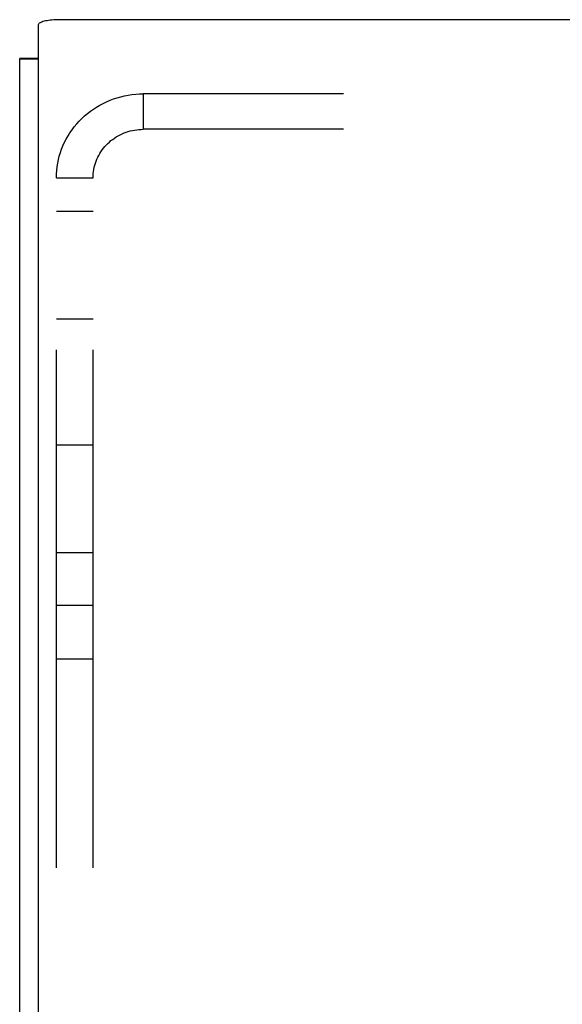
# Model space of a CAD drawing. Header units: inches. Extents: x 0 to 267, y 0 to 173.
# Tile 52 of 104: x 46.59 to 48.13, y 123.43 to 126.22. Entities that reach past the tile are written whole.
import ezdxf

# ---------------------------------------------------------------- set-up
doc = ezdxf.new("R2010")
doc.units = ezdxf.units.IN
doc.header["$LTSCALE"] = 14.696721
doc.header["$MEASUREMENT"] = 0
doc.linetypes.add('HIDDEN', pattern=[0.2, 0.1, -0.1])
doc.layers.get('0').update_dxf_attribs({"linetype": 'CONTINUOUS'})
doc.layers.add('DEFAULT_2', color=8, linetype='HIDDEN')

msp = doc.modelspace()

# ---------------------------------------------------------------- linework, layer by layer
at = {"color": 7, "linetype": 'Continuous'}
for p, q in [((48.3894, 126.2226), (46.7034, 126.2226)), ((46.6434, 126.2071), (46.6434, 121.3696)), ((46.6434, 126.1121), (46.5914, 126.1121)), ((46.6434, 126.111), (46.5914, 126.111))]:
    msp.add_line(p, q, dxfattribs=at)
at = {"color": 3, "linetype": 'Continuous'}
msp.add_line((46.5914, 49.5145), (46.5914, 126.1121), dxfattribs=at)
at = {"color": 7, "linetype": 'Continuous'}
msp.add_lwpolyline([(46.7034, 126.2226), (46.6982, 126.2225), (46.693, 126.2223), (46.6879, 126.2221), (46.6829, 126.2216), (46.6781, 126.2211), (46.6734, 126.2205), (46.669, 126.2198), (46.6649, 126.2189), (46.661, 126.218), (46.6575, 126.217), (46.6543, 126.216), (46.6515, 126.2148), (46.6491, 126.2136), (46.6471, 126.2124), (46.6455, 126.2111), (46.6444, 126.2097), (46.6437, 126.2084), (46.6434, 126.2071)], dxfattribs=at)
at = {"layer": 'DEFAULT_2', "color": 8, "linetype": 'HIDDEN'}
for p, q in [((46.9419, 126.012), (46.9419, 125.9116)), ((50.4489, 126.012), (46.9419, 126.012)), ((50.4489, 125.9116), (46.9419, 125.9116)), ((46.6954, 120.8771), (46.6954, 125.7739)), ((46.6954, 125.7739), (46.7994, 125.7739)), ((46.7994, 120.8771), (46.7994, 125.7739)), ((46.7994, 125.6788), (46.6954, 125.6788)), ((46.7994, 125.3726), (46.6954, 125.3726)), ((46.6954, 125.0167), (46.7994, 125.0167)), ((46.6954, 124.7105), (46.7994, 124.7105)), ((46.7994, 124.5608), (46.6954, 124.5608)), ((46.7994, 124.4077), (46.6954, 124.4077))]:
    msp.add_line(p, q, dxfattribs=at)
for points in [[(46.6954, 125.7739), (46.6957, 125.7843), (46.6964, 125.7947), (46.6976, 125.805), (46.6992, 125.8153), (46.7013, 125.8255), (46.7038, 125.8356), (46.7069, 125.8455), (46.7103, 125.8554), (46.7142, 125.8651), (46.7185, 125.8746), (46.7233, 125.8839), (46.7285, 125.893), (46.734, 125.9018), (46.74, 125.9105), (46.7464, 125.9189), (46.7531, 125.927), (46.7602, 125.9348), (46.7676, 125.9423), (46.7754, 125.9495), (46.7835, 125.9563), (46.7919, 125.9628), (46.8006, 125.969), (46.8095, 125.9747), (46.8187, 125.9801), (46.8281, 125.9851), (46.8378, 125.9897), (46.8476, 125.9939), (46.8576, 125.9977), (46.8678, 126.001), (46.8781, 126.0039), (46.8886, 126.0064), (46.8991, 126.0084), (46.9098, 126.01), (46.9204, 126.0111), (46.9312, 126.0118), (46.9419, 126.012)], [(46.7994, 125.7739), (46.7996, 125.7799), (46.8, 125.7859), (46.8007, 125.7919), (46.8016, 125.7978), (46.8028, 125.8037), (46.8043, 125.8096), (46.806, 125.8153), (46.808, 125.821), (46.8103, 125.8266), (46.8128, 125.8321), (46.8155, 125.8375), (46.8185, 125.8427), (46.8218, 125.8479), (46.8252, 125.8529), (46.8289, 125.8577), (46.8328, 125.8624), (46.8369, 125.8669), (46.8412, 125.8713), (46.8457, 125.8754), (46.8503, 125.8794), (46.8552, 125.8831), (46.8602, 125.8867), (46.8654, 125.89), (46.8707, 125.8931), (46.8761, 125.896), (46.8817, 125.8987), (46.8874, 125.9011), (46.8932, 125.9033), (46.8991, 125.9052), (46.9051, 125.9069), (46.9111, 125.9083), (46.9172, 125.9095), (46.9233, 125.9104), (46.9295, 125.9111), (46.9357, 125.9114), (46.9419, 125.9116)]]:
    msp.add_lwpolyline(points, dxfattribs=at)

doc.saveas('drawing.dxf')
